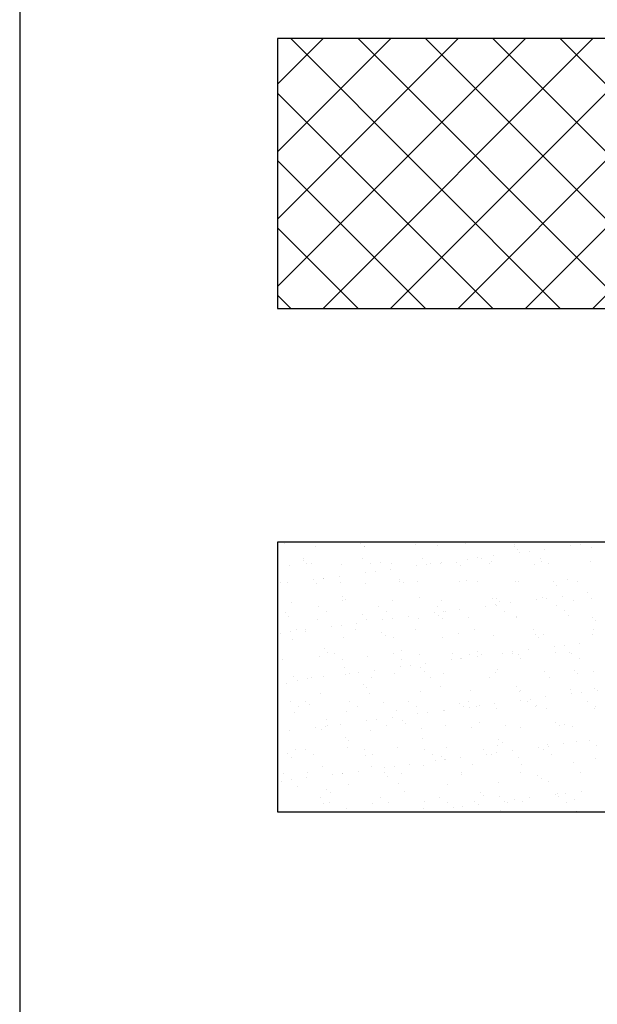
# Model space of a CAD drawing. Header units: millimetres. Extents: x -7023 to 53801, y 9849 to 33561.
# Tile 107 of 256: x 13022 to 13099, y 18124 to 18255. Entities that reach past the tile are written whole.
import ezdxf

# ---------------------------------------------------------------- set-up
doc = ezdxf.new("R2010")
doc.units = ezdxf.units.MM
doc.layers.add('.IE_podklad', color=252, linetype='Continuous')

msp = doc.modelspace()

# ---------------------------------------------------------------- linework, layer by layer
at = {"layer": '.IE_podklad', "ltscale": 30}
msp.add_line((13022.46, 19961.54), (13022.46, 17874.11), dxfattribs=at)
at = {"layer": '.IE_podklad'}
for p, q in [((13056.83, 18246.58), (13062.92, 18252.67)), ((13056.83, 18237.6), (13071.9, 18252.67)), ((13056.83, 18228.62), (13080.88, 18252.67)), ((13056.83, 18219.64), (13089.86, 18252.67)), ((13176.34, 18252.67), (13056.83, 18252.67)), ((13056.83, 18252.67), (13056.83, 18216.73)), ((13094.5, 18216.73), (13058.57, 18252.67)), ((13062.91, 18216.73), (13098.84, 18252.67)), ((13103.48, 18216.73), (13067.55, 18252.67)), ((13071.89, 18216.73), (13107.82, 18252.67)), ((13112.46, 18216.73), (13076.53, 18252.67)), ((13080.87, 18216.73), (13116.8, 18252.67)), ((13121.44, 18216.73), (13085.51, 18252.67)), ((13089.85, 18216.73), (13125.78, 18252.67)), ((13130.42, 18216.73), (13094.49, 18252.67)), ((13098.83, 18216.73), (13134.76, 18252.67)), ((13085.52, 18216.73), (13056.83, 18245.42)), ((13076.54, 18216.73), (13056.83, 18236.44)), ((13067.56, 18216.73), (13056.83, 18227.46)), ((13058.58, 18216.73), (13056.83, 18218.48)), ((13056.83, 18216.73), (13176.34, 18216.73)), ((13176.34, 18185.61), (13056.83, 18185.61)), ((13056.83, 18185.61), (13056.83, 18149.68)), ((13057.73, 18185.48), (13057.73, 18185.48)), ((13067.89, 18185.39), (13067.89, 18185.39)), ((13081.9, 18185.35), (13081.9, 18185.35)), ((13088.4, 18185.32), (13088.4, 18185.32)), ((13095.26, 18185.57), (13095.26, 18185.57)), ((13097.17, 18185.31), (13097.17, 18185.31)), ((13099.24, 18185.58), (13099.24, 18185.58)), ((13061.89, 18185.05), (13061.89, 18185.05)), ((13068.36, 18184.96), (13068.36, 18184.96)), ((13068.39, 18185.02), (13068.39, 18185.02)), ((13075.25, 18185.26), (13075.25, 18185.26)), ((13078.2, 18185.17), (13078.2, 18185.17)), ((13088.37, 18185.08), (13088.37, 18185.08)), ((13088.84, 18184.65), (13088.84, 18184.65)), ((13089.01, 18184.23), (13089.01, 18184.23)), ((13090.33, 18184.41), (13090.33, 18184.41)), ((13092.4, 18184.68), (13092.4, 18184.68)), ((13095.85, 18185.13), (13095.85, 18185.13)), ((13098.68, 18184.86), (13098.68, 18184.86)), ((13060.25, 18183.16), (13060.25, 18183.16)), ((13060.27, 18183.42), (13060.27, 18183.42)), ((13060.72, 18182.73), (13060.72, 18182.73)), ((13061.34, 18182.74), (13061.34, 18182.74)), ((13068.18, 18183.44), (13068.18, 18183.44)), ((13069.25, 18182.75), (13069.25, 18182.75)), ((13070.57, 18182.94), (13070.57, 18182.94)), ((13071.98, 18182.75), (13071.98, 18182.75)), ((13076.09, 18183.45), (13076.09, 18183.45)), ((13077.16, 18182.77), (13077.16, 18182.77)), ((13078.47, 18182.72), (13078.47, 18182.72)), ((13078.73, 18182.88), (13078.73, 18182.88)), ((13080.73, 18182.85), (13080.73, 18182.85)), ((13082.18, 18183.33), (13082.18, 18183.33)), ((13083.5, 18183.51), (13083.5, 18183.51)), ((13084, 18183.47), (13084, 18183.47)), ((13085.07, 18182.78), (13085.07, 18182.78)), ((13085.33, 18182.97), (13085.33, 18182.97)), ((13085.56, 18183.78), (13085.56, 18183.78)), ((13091.91, 18183.48), (13091.91, 18183.48)), ((13091.98, 18183.05), (13091.98, 18183.05)), ((13092.98, 18182.8), (13092.98, 18182.8)), ((13098.48, 18183.02), (13098.48, 18183.02)), ((13058.47, 18182.42), (13058.47, 18182.42)), ((13065.33, 18182.67), (13065.33, 18182.67)), ((13068.5, 18181.53), (13068.5, 18181.53)), ((13069.82, 18181.71), (13069.82, 18181.71)), ((13071.89, 18181.98), (13071.89, 18181.98)), ((13075.34, 18182.43), (13075.34, 18182.43)), ((13076.66, 18182.61), (13076.66, 18182.61)), ((13081.2, 18182.42), (13081.2, 18182.42)), ((13091.05, 18182.63), (13091.05, 18182.63)), ((13057.28, 18180.27), (13057.28, 18180.27)), ((13058.21, 18180.18), (13058.21, 18180.18)), ((13061.66, 18180.63), (13061.66, 18180.63)), ((13062.05, 18180.15), (13062.05, 18180.15)), ((13062.93, 18180.71), (13062.93, 18180.71)), ((13062.99, 18180.81), (13062.99, 18180.81)), ((13065.05, 18181.08), (13065.05, 18181.08)), ((13065.19, 18180.28), (13065.19, 18180.28)), ((13068.55, 18180.12), (13068.55, 18180.12)), ((13073.1, 18180.62), (13073.1, 18180.62)), ((13073.1, 18180.3), (13073.1, 18180.3)), ((13073.56, 18180.19), (13073.56, 18180.19)), ((13075.41, 18180.37), (13075.41, 18180.37)), ((13081.01, 18180.31), (13081.01, 18180.31)), ((13082.06, 18180.46), (13082.06, 18180.46)), ((13083.41, 18180.4), (13083.41, 18180.4)), ((13088.56, 18180.42), (13088.56, 18180.42)), ((13088.92, 18180.33), (13088.92, 18180.33)), ((13093.57, 18180.31), (13093.57, 18180.31)), ((13095.42, 18180.67), (13095.42, 18180.67)), ((13096.83, 18180.34), (13096.83, 18180.34)), ((13094.04, 18179.88), (13094.04, 18179.88)), ((13098.19, 18178.86), (13098.19, 18178.86)), ((13058.63, 18177.53), (13058.63, 18177.53)), ((13065.46, 18178.39), (13065.46, 18178.39)), ((13065.49, 18177.77), (13065.49, 18177.77)), ((13065.93, 18177.96), (13065.93, 18177.96)), ((13072.14, 18177.86), (13072.14, 18177.86)), ((13075.77, 18178.17), (13075.77, 18178.17)), ((13078.63, 18177.83), (13078.63, 18177.83)), ((13085.49, 18178.07), (13085.49, 18178.07)), ((13085.94, 18178.08), (13085.94, 18178.08)), ((13086.41, 18177.65), (13086.41, 18177.65)), ((13087.9, 18177.51), (13087.9, 18177.51)), ((13091.35, 18177.96), (13091.35, 18177.96)), ((13092.14, 18178.16), (13092.14, 18178.16)), ((13092.68, 18178.14), (13092.68, 18178.14)), ((13094.74, 18178.41), (13094.74, 18178.41)), ((13096.25, 18177.86), (13096.25, 18177.86)), ((13098.64, 18178.13), (13098.64, 18178.13)), ((13057.83, 18176.16), (13057.83, 18176.16)), ((13062.32, 18177.06), (13062.32, 18177.06)), ((13063.39, 18176.38), (13063.39, 18176.38)), ((13070.23, 18177.08), (13070.23, 18177.08)), ((13071.3, 18176.39), (13071.3, 18176.39)), ((13077.68, 18176.16), (13077.68, 18176.16)), ((13078.14, 18177.09), (13078.14, 18177.09)), ((13079, 18176.34), (13079, 18176.34)), ((13079.21, 18176.41), (13079.21, 18176.41)), ((13081.07, 18176.61), (13081.07, 18176.61)), ((13084.52, 18177.06), (13084.52, 18177.06)), ((13085.84, 18177.24), (13085.84, 18177.24)), ((13086.05, 18177.11), (13086.05, 18177.11)), ((13087.12, 18176.42), (13087.12, 18176.42)), ((13093.96, 18177.12), (13093.96, 18177.12)), ((13095.03, 18176.44), (13095.03, 18176.44)), ((13058.29, 18175.73), (13058.29, 18175.73)), ((13062.21, 18175.26), (13062.21, 18175.26)), ((13067.39, 18174.81), (13067.39, 18174.81)), ((13068.14, 18175.94), (13068.14, 18175.94)), ((13068.71, 18175.23), (13068.71, 18175.23)), ((13070.84, 18175.26), (13070.84, 18175.26)), ((13072.17, 18175.44), (13072.17, 18175.44)), ((13074.23, 18175.71), (13074.23, 18175.71)), ((13075.57, 18175.48), (13075.57, 18175.48)), ((13078.3, 18175.85), (13078.3, 18175.85)), ((13078.77, 18175.42), (13078.77, 18175.42)), ((13082.22, 18175.56), (13082.22, 18175.56)), ((13088.62, 18175.63), (13088.62, 18175.63)), ((13088.72, 18175.53), (13088.72, 18175.53)), ((13095.58, 18175.78), (13095.58, 18175.78)), ((13098.78, 18175.54), (13098.78, 18175.54)), ((13099.25, 18175.11), (13099.25, 18175.11)), ((13058.49, 18173.64), (13058.49, 18173.64)), ((13059.33, 18173.91), (13059.33, 18173.91)), ((13060.5, 18173.71), (13060.5, 18173.71)), ((13060.56, 18173.91), (13060.56, 18173.91)), ((13064.01, 18174.36), (13064.01, 18174.36)), ((13065.33, 18174.54), (13065.33, 18174.54)), ((13067.24, 18173.92), (13067.24, 18173.92)), ((13070.67, 18173.62), (13070.67, 18173.62)), ((13075.15, 18173.94), (13075.15, 18173.94)), ((13083.06, 18173.95), (13083.06, 18173.95)), ((13090.97, 18173.97), (13090.97, 18173.97)), ((13098.88, 18173.98), (13098.88, 18173.98)), ((13057.17, 18173.46), (13057.17, 18173.46)), ((13058.79, 18172.63), (13058.79, 18172.63)), ((13065.65, 18172.88), (13065.65, 18172.88)), ((13071.14, 18173.19), (13071.14, 18173.19)), ((13072.3, 18172.96), (13072.3, 18172.96)), ((13078.79, 18172.93), (13078.79, 18172.93)), ((13080.98, 18173.4), (13080.98, 18173.4)), ((13085.65, 18173.18), (13085.65, 18173.18)), ((13091.14, 18173.31), (13091.14, 18173.31)), ((13091.61, 18172.88), (13091.61, 18172.88)), ((13092.3, 18173.26), (13092.3, 18173.26)), ((13098.8, 18173.23), (13098.8, 18173.23)), ((13063.03, 18171.39), (13063.03, 18171.39)), ((13063.5, 18170.96), (13063.5, 18170.96)), ((13073.34, 18171.17), (13073.34, 18171.17)), ((13083.51, 18171.08), (13083.51, 18171.08)), ((13088.18, 18170.97), (13088.18, 18170.97)), ((13090.25, 18171.24), (13090.25, 18171.24)), ((13093.7, 18171.7), (13093.7, 18171.7)), ((13095.02, 18171.87), (13095.02, 18171.87)), ((13095.74, 18170.88), (13095.74, 18170.88)), ((13097.08, 18172.14), (13097.08, 18172.14)), ((13057.53, 18170), (13057.53, 18170)), ((13062.37, 18170.37), (13062.37, 18170.37)), ((13064.37, 18170.7), (13064.37, 18170.7)), ((13065.44, 18170.02), (13065.44, 18170.02)), ((13068.87, 18170.34), (13068.87, 18170.34)), ((13072.28, 18170.72), (13072.28, 18170.72)), ((13073.35, 18170.03), (13073.35, 18170.03)), ((13075.73, 18170.58), (13075.73, 18170.58)), ((13080.02, 18169.9), (13080.02, 18169.9)), ((13080.19, 18170.73), (13080.19, 18170.73)), ((13081.26, 18170.05), (13081.26, 18170.05)), ((13081.34, 18170.07), (13081.34, 18170.07)), ((13082.38, 18170.67), (13082.38, 18170.67)), ((13083.41, 18170.34), (13083.41, 18170.34)), ((13083.98, 18170.65), (13083.98, 18170.65)), ((13086.86, 18170.8), (13086.86, 18170.8)), ((13088.1, 18170.74), (13088.1, 18170.74)), ((13088.88, 18170.64), (13088.88, 18170.64)), ((13089.17, 18170.06), (13089.17, 18170.06)), ((13093.82, 18170.86), (13093.82, 18170.86)), ((13096.01, 18170.76), (13096.01, 18170.76)), ((13097.08, 18170.08), (13097.08, 18170.08)), ((13065.71, 18168.94), (13065.71, 18168.94)), ((13067.67, 18168.27), (13067.67, 18168.27)), ((13069.73, 18168.54), (13069.73, 18168.54)), ((13073.18, 18169), (13073.18, 18169)), ((13074.51, 18169.17), (13074.51, 18169.17)), ((13075.87, 18168.85), (13075.87, 18168.85)), ((13076.34, 18168.42), (13076.34, 18168.42)), ((13076.57, 18169.44), (13076.57, 18169.44)), ((13085.81, 18168.29), (13085.81, 18168.29)), ((13086.19, 18168.63), (13086.19, 18168.63)), ((13092.46, 18168.37), (13092.46, 18168.37)), ((13096.35, 18168.54), (13096.35, 18168.54)), ((13098.96, 18168.34), (13098.96, 18168.34)), ((13058.95, 18167.74), (13058.95, 18167.74)), ((13059.51, 18167.2), (13059.51, 18167.2)), ((13060.83, 18167.37), (13060.83, 18167.37)), ((13061.39, 18167.55), (13061.39, 18167.55)), ((13062.9, 18167.64), (13062.9, 18167.64)), ((13065.81, 18167.99), (13065.81, 18167.99)), ((13066.35, 18168.1), (13066.35, 18168.1)), ((13069.3, 18167.56), (13069.3, 18167.56)), ((13072.46, 18168.07), (13072.46, 18168.07)), ((13077.21, 18167.58), (13077.21, 18167.58)), ((13078.95, 18168.04), (13078.95, 18168.04)), ((13085.12, 18167.59), (13085.12, 18167.59)), ((13093.02, 18167.61), (13093.02, 18167.61)), ((13096.82, 18168.11), (13096.82, 18168.11)), ((13058.07, 18166.71), (13058.07, 18166.71)), ((13068.24, 18166.62), (13068.24, 18166.62)), ((13068.71, 18166.19), (13068.71, 18166.19)), ((13075.89, 18165.69), (13075.89, 18165.69)), ((13078.55, 18166.4), (13078.55, 18166.4)), ((13082.54, 18165.77), (13082.54, 18165.77)), ((13088.71, 18166.31), (13088.71, 18166.31)), ((13089.04, 18165.74), (13089.04, 18165.74)), ((13089.18, 18165.88), (13089.18, 18165.88)), ((13095.9, 18165.99), (13095.9, 18165.99)), ((13099.03, 18166.09), (13099.03, 18166.09)), ((13099.43, 18165.87), (13099.43, 18165.87)), ((13058.51, 18164.33), (13058.51, 18164.33)), ((13060.6, 18164.39), (13060.6, 18164.39)), ((13062.53, 18165.47), (13062.53, 18165.47)), ((13066.42, 18164.34), (13066.42, 18164.34)), ((13069.03, 18165.44), (13069.03, 18165.44)), ((13074.33, 18164.36), (13074.33, 18164.36)), ((13082.24, 18164.37), (13082.24, 18164.37)), ((13089.2, 18164.53), (13089.2, 18164.53)), ((13090.15, 18164.38), (13090.15, 18164.38)), ((13090.52, 18164.7), (13090.52, 18164.7)), ((13092.59, 18164.97), (13092.59, 18164.97)), ((13096.04, 18165.43), (13096.04, 18165.43)), ((13097.36, 18165.6), (13097.36, 18165.6)), ((13098.06, 18164.4), (13098.06, 18164.4)), ((13059.58, 18163.64), (13059.58, 18163.64)), ((13061.07, 18163.96), (13061.07, 18163.96)), ((13065.97, 18163.09), (13065.97, 18163.09)), ((13067.49, 18163.66), (13067.49, 18163.66)), ((13070.92, 18164.17), (13070.92, 18164.17)), ((13072.62, 18163.18), (13072.62, 18163.18)), ((13075.4, 18163.67), (13075.4, 18163.67)), ((13078.91, 18163.17), (13078.91, 18163.17)), ((13079.11, 18163.14), (13079.11, 18163.14)), ((13081.08, 18164.08), (13081.08, 18164.08)), ((13081.55, 18163.65), (13081.55, 18163.65)), ((13082.36, 18163.63), (13082.36, 18163.63)), ((13083.31, 18163.69), (13083.31, 18163.69)), ((13083.69, 18163.8), (13083.69, 18163.8)), ((13085.75, 18164.07), (13085.75, 18164.07)), ((13085.97, 18163.39), (13085.97, 18163.39)), ((13091.22, 18163.7), (13091.22, 18163.7)), ((13091.39, 18163.86), (13091.39, 18163.86)), ((13092.62, 18163.48), (13092.62, 18163.48)), ((13099.12, 18163.45), (13099.12, 18163.45)), ((13099.13, 18163.72), (13099.13, 18163.72)), ((13059.11, 18162.84), (13059.11, 18162.84)), ((13063.28, 18161.94), (13063.28, 18161.94)), ((13068.69, 18161.83), (13068.69, 18161.83)), ((13070.01, 18162), (13070.01, 18162)), ((13072.08, 18162.27), (13072.08, 18162.27)), ((13073.44, 18161.85), (13073.44, 18161.85)), ((13075.53, 18162.73), (13075.53, 18162.73)), ((13076.85, 18162.9), (13076.85, 18162.9)), ((13058.4, 18160.47), (13058.4, 18160.47)), ((13061.85, 18160.93), (13061.85, 18160.93)), ((13062.69, 18160.58), (13062.69, 18160.58)), ((13063.17, 18161.1), (13063.17, 18161.1)), ((13063.44, 18161.19), (13063.44, 18161.19)), ((13065.24, 18161.37), (13065.24, 18161.37)), ((13069.19, 18160.55), (13069.19, 18160.55)), ((13071.35, 18161.2), (13071.35, 18161.2)), ((13073.91, 18161.42), (13073.91, 18161.42)), ((13076.05, 18160.79), (13076.05, 18160.79)), ((13079.26, 18161.22), (13079.26, 18161.22)), ((13082.7, 18160.88), (13082.7, 18160.88)), ((13083.76, 18161.63), (13083.76, 18161.63)), ((13087.17, 18161.23), (13087.17, 18161.23)), ((13089.2, 18160.85), (13089.2, 18160.85)), ((13093.92, 18161.54), (13093.92, 18161.54)), ((13094.39, 18161.11), (13094.39, 18161.11)), ((13095.08, 18161.25), (13095.08, 18161.25)), ((13096.06, 18161.1), (13096.06, 18161.1)), ((13065.81, 18159.62), (13065.81, 18159.62)), ((13066.28, 18159.19), (13066.28, 18159.19)), ((13076.12, 18159.4), (13076.12, 18159.4)), ((13086.29, 18159.31), (13086.29, 18159.31)), ((13096.6, 18159.09), (13096.6, 18159.09)), ((13098.38, 18159.16), (13098.38, 18159.16)), ((13059.27, 18157.95), (13059.27, 18157.95)), ((13060.56, 18157.97), (13060.56, 18157.97)), ((13066.13, 18158.2), (13066.13, 18158.2)), ((13068.47, 18157.98), (13068.47, 18157.98)), ((13072.78, 18158.28), (13072.78, 18158.28)), ((13076.38, 18158), (13076.38, 18158)), ((13079.27, 18158.25), (13079.27, 18158.25)), ((13084.29, 18158.01), (13084.29, 18158.01)), ((13086.13, 18158.5), (13086.13, 18158.5)), ((13086.75, 18158.88), (13086.75, 18158.88)), ((13088.09, 18157.81), (13088.09, 18157.81)), ((13091.54, 18158.26), (13091.54, 18158.26)), ((13092.2, 18158.02), (13092.2, 18158.02)), ((13092.78, 18158.58), (13092.78, 18158.58)), ((13092.87, 18158.43), (13092.87, 18158.43)), ((13094.93, 18158.71), (13094.93, 18158.71)), ((13099.28, 18158.55), (13099.28, 18158.55)), ((13058.17, 18157.39), (13058.17, 18157.39)), ((13058.64, 18156.96), (13058.64, 18156.96)), ((13061.63, 18157.28), (13061.63, 18157.28)), ((13068.49, 18157.17), (13068.49, 18157.17)), ((13069.54, 18157.3), (13069.54, 18157.3)), ((13077.45, 18157.31), (13077.45, 18157.31)), ((13077.87, 18156.46), (13077.87, 18156.46)), ((13078.65, 18157.08), (13078.65, 18157.08)), ((13079.12, 18156.65), (13079.12, 18156.65)), ((13079.19, 18156.63), (13079.19, 18156.63)), ((13081.26, 18156.91), (13081.26, 18156.91)), ((13084.71, 18157.36), (13084.71, 18157.36)), ((13085.36, 18157.33), (13085.36, 18157.33)), ((13086.03, 18157.53), (13086.03, 18157.53)), ((13088.96, 18156.86), (13088.96, 18156.86)), ((13093.27, 18157.34), (13093.27, 18157.34)), ((13099.13, 18156.77), (13099.13, 18156.77)), ((13062.85, 18155.68), (13062.85, 18155.68)), ((13069.35, 18155.65), (13069.35, 18155.65)), ((13071.03, 18155.56), (13071.03, 18155.56)), ((13072.35, 18155.73), (13072.35, 18155.73)), ((13074.42, 18156), (13074.42, 18156)), ((13076.21, 18155.9), (13076.21, 18155.9)), ((13082.86, 18155.98), (13082.86, 18155.98)), ((13089.36, 18155.95), (13089.36, 18155.95)), ((13096.22, 18156.2), (13096.22, 18156.2)), ((13057.58, 18154.81), (13057.58, 18154.81)), ((13058.68, 18153.93), (13058.68, 18153.93)), ((13060.74, 18154.2), (13060.74, 18154.2)), ((13060.85, 18154.94), (13060.85, 18154.94)), ((13064.19, 18154.66), (13064.19, 18154.66)), ((13065.49, 18154.83), (13065.49, 18154.83)), ((13065.52, 18154.83), (13065.52, 18154.83)), ((13067.58, 18155.1), (13067.58, 18155.1)), ((13071.01, 18154.85), (13071.01, 18154.85)), ((13071.48, 18154.42), (13071.48, 18154.42)), ((13073.4, 18154.84), (13073.4, 18154.84)), ((13081.31, 18154.86), (13081.31, 18154.86)), ((13081.33, 18154.63), (13081.33, 18154.63)), ((13089.22, 18154.87), (13089.22, 18154.87)), ((13091.49, 18154.54), (13091.49, 18154.54)), ((13091.96, 18154.11), (13091.96, 18154.11)), ((13097.13, 18154.89), (13097.13, 18154.89)), ((13057.36, 18153.76), (13057.36, 18153.76)), ((13059.43, 18153.06), (13059.43, 18153.06)), ((13063.38, 18152.62), (13063.38, 18152.62)), ((13066.29, 18153.3), (13066.29, 18153.3)), ((13072.94, 18153.39), (13072.94, 18153.39)), ((13079.43, 18153.36), (13079.43, 18153.36)), ((13086.29, 18153.6), (13086.29, 18153.6)), ((13092.94, 18153.69), (13092.94, 18153.69)), ((13062.61, 18151.61), (13062.61, 18151.61)), ((13063.85, 18152.19), (13063.85, 18152.19)), ((13070.52, 18151.62), (13070.52, 18151.62)), ((13073.69, 18152.4), (13073.69, 18152.4)), ((13078.43, 18151.63), (13078.43, 18151.63)), ((13083.86, 18152.31), (13083.86, 18152.31)), ((13084.32, 18151.88), (13084.32, 18151.88)), ((13086.34, 18151.65), (13086.34, 18151.65)), ((13088.37, 18151.27), (13088.37, 18151.27)), ((13090.43, 18151.54), (13090.43, 18151.54)), ((13093.88, 18151.99), (13093.88, 18151.99)), ((13094.17, 18152.09), (13094.17, 18152.09)), ((13094.25, 18151.66), (13094.25, 18151.66)), ((13095.21, 18152.17), (13095.21, 18152.17)), ((13096.38, 18151.31), (13096.38, 18151.31)), ((13097.27, 18152.44), (13097.27, 18152.44)), ((13063.01, 18150.79), (13063.01, 18150.79)), ((13063.68, 18150.92), (13063.68, 18150.92)), ((13066.06, 18150.17), (13066.06, 18150.17)), ((13069.51, 18150.76), (13069.51, 18150.76)), ((13071.59, 18150.94), (13071.59, 18150.94)), ((13076.22, 18150.08), (13076.22, 18150.08)), ((13076.37, 18151.01), (13076.37, 18151.01)), ((13079.5, 18150.95), (13079.5, 18150.95)), ((13080.21, 18150.19), (13080.21, 18150.19)), ((13081.53, 18150.37), (13081.53, 18150.37)), ((13083.02, 18151.09), (13083.02, 18151.09)), ((13083.6, 18150.64), (13083.6, 18150.64)), ((13087.05, 18151.09), (13087.05, 18151.09)), ((13087.41, 18150.97), (13087.41, 18150.97)), ((13089.52, 18151.06), (13089.52, 18151.06)), ((13095.32, 18150.98), (13095.32, 18150.98)), ((13056.83, 18149.68), (13176.34, 18149.68)), ((13076.76, 18149.74), (13076.76, 18149.74)), ((13086.53, 18149.86), (13086.53, 18149.86)), ((13096.7, 18149.77), (13096.7, 18149.77))]:
    msp.add_line(p, q, dxfattribs=at)

doc.saveas('drawing.dxf')
